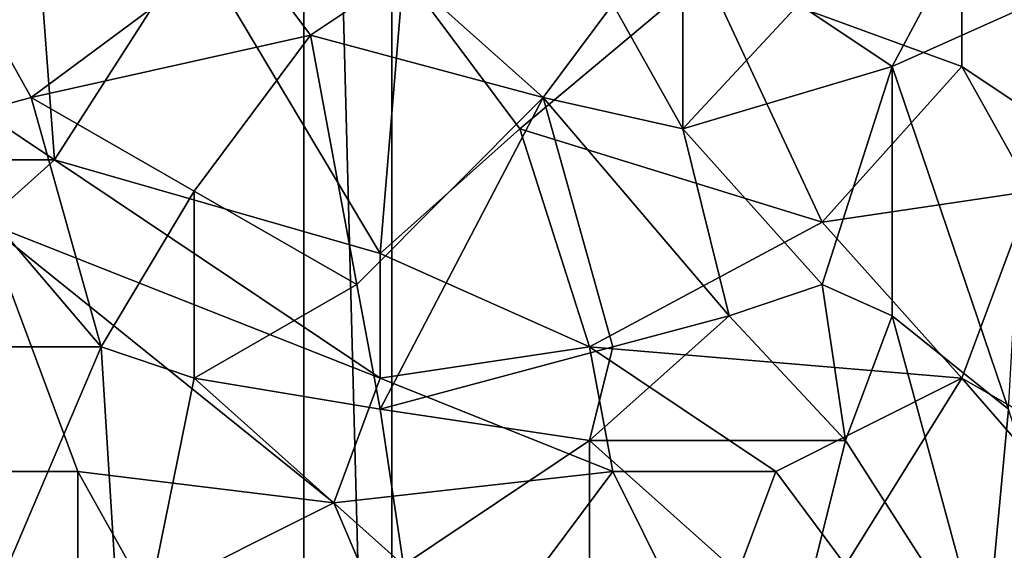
# Model space of a CAD drawing. Extents: x -0.3 to 0.3, y -0.266 to 0.266.
# Tile 75 of 256: x -0.117 to -0.061, y -0.044 to -0.014. Entities that reach past the tile are written whole.
import ezdxf

# ---------------------------------------------------------------- set-up
doc = ezdxf.new("R2010")
doc.units = 0

msp = doc.modelspace()

# ---------------------------------------------------------------- linework, layer by layer
for points in [[(-0.100768, 0.07211, 0.712849), (-0.100768, -0.12789, 0.712849), (-0.095768, -0.11789, 0.712849)], [(-0.100768, 0.07211, 0.712849), (-0.095768, -0.11789, 0.712849), (-0.095768, 0.06211, 0.712849)], [(-0.100768, 0.07211, 0.652849), (-0.095768, 0.06211, 0.652849), (-0.095768, -0.11789, 0.652849)], [(-0.100768, 0.07211, 0.652849), (-0.095768, -0.11789, 0.652849), (-0.100768, -0.12789, 0.652849)], [(-0.100768, 0.07211, 0.712849), (-0.100768, 0.07211, 0.652849), (-0.100768, -0.12789, 0.652849)], [(-0.100768, 0.07211, 0.712849), (-0.100768, -0.12789, 0.652849), (-0.100768, -0.12789, 0.712849)], [(-0.095768, 0.06211, 0.712849), (-0.095768, -0.11789, 0.712849), (-0.095768, -0.11789, 0.652849)], [(-0.095768, 0.06211, 0.712849), (-0.095768, -0.11789, 0.652849), (-0.095768, 0.06211, 0.652849)], [(-0.083205, -0.012934, 0.764861), (-0.07924, -0.02001, 0.764889), (-0.07924, -0.00232, 0.764428)], [(-0.07924, -0.02001, 0.764889), (-0.072633, -0.012934, 0.764401), (-0.07924, -0.00232, 0.764428)], [(-0.114918, -0.021779, 0.709383), (-0.136061, -0.007627, 0.709231), (-0.11624, -0.004089, 0.709202)], [(-0.114918, -0.021779, 0.709383), (-0.11624, -0.004089, 0.709202), (-0.10699, -0.009396, 0.709225)], [(-0.060741, -0.004089, 0.763788), (-0.072633, -0.012934, 0.764401), (-0.067348, -0.016472, 0.764332)], [(-0.059419, -0.012934, 0.76399), (-0.060741, -0.004089, 0.763788), (-0.067348, -0.016472, 0.764332)], [(-0.077919, -0.011165, 0.709156), (-0.063383, -0.005858, 0.70905), (-0.063383, -0.016472, 0.709173)], [(-0.055455, -0.021779, 0.709222), (-0.063383, -0.005858, 0.70905), (-0.051491, -0.009396, 0.709057)], [(-0.063383, -0.016472, 0.709173), (-0.063383, -0.005858, 0.70905), (-0.055455, -0.021779, 0.709222)], [(-0.134739, -0.021779, 0.709376), (-0.136061, -0.007627, 0.709231), (-0.114918, -0.021779, 0.709383)], [(-0.11624, -0.018241, 0.767071), (-0.104347, -0.009396, 0.766087), (-0.120204, -0.011165, 0.767225)], [(-0.100383, -0.014703, 0.765937), (-0.104347, -0.009396, 0.766087), (-0.11624, -0.018241, 0.767071)], [(-0.096419, -0.027087, 0.70945), (-0.114918, -0.021779, 0.709383), (-0.10699, -0.009396, 0.709225)], [(-0.096419, -0.027087, 0.70945), (-0.10699, -0.009396, 0.709225), (-0.095097, -0.011165, 0.709213)], [(-0.100383, -0.014703, 0.765937), (-0.095097, -0.011165, 0.765527), (-0.104347, -0.009396, 0.766087)], [(-0.122847, -0.02001, 0.767626), (-0.11624, -0.018241, 0.767071), (-0.120204, -0.011165, 0.767225)], [(-0.087169, -0.018241, 0.765232), (-0.095097, -0.011165, 0.765527), (-0.100383, -0.014703, 0.765937)], [(-0.096419, -0.027087, 0.70945), (-0.095097, -0.011165, 0.709213), (-0.08849, -0.02001, 0.709299)], [(-0.08849, -0.02001, 0.709299), (-0.095097, -0.011165, 0.709213), (-0.077919, -0.011165, 0.709156)], [(-0.087169, -0.018241, 0.765232), (-0.083205, -0.012934, 0.764861), (-0.095097, -0.011165, 0.765527)], [(-0.071312, -0.025318, 0.709328), (-0.08849, -0.02001, 0.709299), (-0.077919, -0.011165, 0.709156)], [(-0.071312, -0.025318, 0.709328), (-0.077919, -0.011165, 0.709156), (-0.063383, -0.016472, 0.709173)], [(-0.087169, -0.018241, 0.765232), (-0.07924, -0.02001, 0.764889), (-0.083205, -0.012934, 0.764861)], [(-0.07924, -0.02001, 0.764889), (-0.067348, -0.016472, 0.764332), (-0.072633, -0.012934, 0.764401)], [(-0.060741, -0.035932, 0.764804), (-0.059419, -0.012934, 0.76399), (-0.067348, -0.016472, 0.764332)], [(-0.10699, -0.023549, 0.766593), (-0.100383, -0.014703, 0.765937), (-0.11624, -0.018241, 0.767071)], [(-0.09774, -0.028856, 0.76621), (-0.100383, -0.014703, 0.765937), (-0.10699, -0.023549, 0.766593)], [(-0.087169, -0.018241, 0.765232), (-0.100383, -0.014703, 0.765937), (-0.09774, -0.028856, 0.76621)], [(-0.071312, -0.028856, 0.764879), (-0.067348, -0.016472, 0.764332), (-0.07924, -0.02001, 0.764889)], [(-0.071312, -0.025318, 0.709328), (-0.063383, -0.016472, 0.709173), (-0.059419, -0.023549, 0.709261)], [(-0.067348, -0.030625, 0.764808), (-0.067348, -0.016472, 0.764332), (-0.071312, -0.028856, 0.764879)], [(-0.067348, -0.030625, 0.764808), (-0.060741, -0.035932, 0.764804), (-0.067348, -0.016472, 0.764332)], [(-0.059419, -0.023549, 0.709261), (-0.063383, -0.016472, 0.709173), (-0.055455, -0.021779, 0.709222)], [(-0.122847, -0.02001, 0.767626), (-0.112275, -0.032394, 0.767217), (-0.11624, -0.018241, 0.767071)], [(-0.10699, -0.023549, 0.766593), (-0.11624, -0.018241, 0.767071), (-0.112275, -0.032394, 0.767217)], [(-0.096419, -0.035932, 0.766403), (-0.087169, -0.018241, 0.765232), (-0.09774, -0.028856, 0.76621)], [(-0.096419, -0.035932, 0.766403), (-0.083205, -0.032394, 0.765531), (-0.087169, -0.018241, 0.765232)], [(-0.087169, -0.018241, 0.765232), (-0.076598, -0.030625, 0.765154), (-0.07924, -0.02001, 0.764889)], [(-0.076598, -0.030625, 0.765154), (-0.087169, -0.018241, 0.765232), (-0.083205, -0.032394, 0.765531)], [(-0.112275, -0.032394, 0.767217), (-0.122847, -0.02001, 0.767626), (-0.122847, -0.032394, 0.767981)], [(-0.084526, -0.032394, 0.709518), (-0.096419, -0.027087, 0.70945), (-0.08849, -0.02001, 0.709299)], [(-0.084526, -0.032394, 0.709518), (-0.08849, -0.02001, 0.709299), (-0.071312, -0.025318, 0.709328)], [(-0.076598, -0.030625, 0.765154), (-0.071312, -0.028856, 0.764879), (-0.07924, -0.02001, 0.764889)], [(-0.118882, -0.025318, 0.709444), (-0.134739, -0.021779, 0.709376), (-0.114918, -0.021779, 0.709383)], [(-0.118882, -0.025318, 0.709444), (-0.114918, -0.021779, 0.709383), (-0.096419, -0.034163, 0.709605)], [(-0.096419, -0.034163, 0.709605), (-0.114918, -0.021779, 0.709383), (-0.096419, -0.027087, 0.70945)], [(-0.10699, -0.034163, 0.766946), (-0.10699, -0.023549, 0.766593), (-0.112275, -0.032394, 0.767217)], [(-0.10699, -0.034163, 0.766946), (-0.09774, -0.028856, 0.76621), (-0.10699, -0.023549, 0.766593)], [(-0.063383, -0.034163, 0.709476), (-0.071312, -0.025318, 0.709328), (-0.059419, -0.023549, 0.709261)], [(-0.063383, -0.034163, 0.709476), (-0.059419, -0.023549, 0.709261), (-0.054134, -0.03947, 0.709574)], [(-0.130775, -0.03947, 0.709767), (-0.118882, -0.025318, 0.709444), (-0.113597, -0.03947, 0.70978)], [(-0.099061, -0.041239, 0.709797), (-0.118882, -0.025318, 0.709444), (-0.096419, -0.034163, 0.709605)], [(-0.113597, -0.03947, 0.70978), (-0.118882, -0.025318, 0.709444), (-0.099061, -0.041239, 0.709797)], [(-0.084526, -0.032394, 0.709518), (-0.071312, -0.025318, 0.709328), (-0.063383, -0.034163, 0.709476)], [(-0.096419, -0.034163, 0.709605), (-0.096419, -0.027087, 0.70945), (-0.084526, -0.032394, 0.709518)], [(-0.10699, -0.034163, 0.766946), (-0.096419, -0.035932, 0.766403), (-0.09774, -0.028856, 0.76621)], [(-0.076598, -0.030625, 0.765154), (-0.06999, -0.037701, 0.765182), (-0.071312, -0.028856, 0.764879)], [(-0.06999, -0.037701, 0.765182), (-0.067348, -0.030625, 0.764808), (-0.071312, -0.028856, 0.764879)], [(-0.076598, -0.030625, 0.765154), (-0.083205, -0.032394, 0.765531), (-0.084526, -0.037701, 0.76583)], [(-0.06999, -0.037701, 0.765182), (-0.076598, -0.030625, 0.765154), (-0.084526, -0.037701, 0.76583)], [(-0.067348, -0.030625, 0.764808), (-0.06999, -0.037701, 0.765182), (-0.062062, -0.050084, 0.765458)], [(-0.062062, -0.050084, 0.765458), (-0.060741, -0.035932, 0.764804), (-0.067348, -0.030625, 0.764808)], [(-0.122847, -0.032394, 0.767981), (-0.117561, -0.044777, 0.768016), (-0.112275, -0.032394, 0.767217)], [(-0.110954, -0.053622, 0.767948), (-0.112275, -0.032394, 0.767217), (-0.117561, -0.044777, 0.768016)], [(-0.110954, -0.053622, 0.767948), (-0.10699, -0.034163, 0.766946), (-0.112275, -0.032394, 0.767217)], [(-0.084526, -0.037701, 0.76583), (-0.083205, -0.032394, 0.765531), (-0.096419, -0.035932, 0.766403)], [(-0.096419, -0.034163, 0.709605), (-0.084526, -0.032394, 0.709518), (-0.083205, -0.03947, 0.709678)], [(-0.073955, -0.03947, 0.709636), (-0.084526, -0.032394, 0.709518), (-0.063383, -0.034163, 0.709476)], [(-0.083205, -0.03947, 0.709678), (-0.084526, -0.032394, 0.709518), (-0.073955, -0.03947, 0.709636)], [(-0.110954, -0.053622, 0.767948), (-0.095097, -0.044777, 0.766692), (-0.10699, -0.034163, 0.766946)], [(-0.095097, -0.044777, 0.766692), (-0.096419, -0.035932, 0.766403), (-0.10699, -0.034163, 0.766946)], [(-0.099061, -0.041239, 0.709797), (-0.096419, -0.034163, 0.709605), (-0.083205, -0.03947, 0.709678)], [(-0.06999, -0.044777, 0.709767), (-0.073955, -0.03947, 0.709636), (-0.063383, -0.034163, 0.709476)], [(-0.06999, -0.044777, 0.709767), (-0.063383, -0.034163, 0.709476), (-0.054134, -0.044777, 0.709722)], [(-0.054134, -0.03947, 0.709574), (-0.054134, -0.044777, 0.709722), (-0.063383, -0.034163, 0.709476)], [(-0.095097, -0.044777, 0.766692), (-0.084526, -0.037701, 0.76583), (-0.096419, -0.035932, 0.766403)], [(-0.062062, -0.050084, 0.765458), (-0.056776, -0.048315, 0.765247), (-0.060741, -0.035932, 0.764804)], [(-0.084526, -0.048315, 0.766297), (-0.084526, -0.037701, 0.76583), (-0.095097, -0.044777, 0.766692)], [(-0.072633, -0.048315, 0.765739), (-0.06999, -0.037701, 0.765182), (-0.084526, -0.037701, 0.76583)], [(-0.084526, -0.048315, 0.766297), (-0.072633, -0.048315, 0.765739), (-0.084526, -0.037701, 0.76583)], [(-0.062062, -0.050084, 0.765458), (-0.06999, -0.037701, 0.765182), (-0.072633, -0.048315, 0.765739)], [(-0.113597, -0.051853, 0.710196), (-0.130775, -0.03947, 0.709767), (-0.113597, -0.03947, 0.70978)], [(-0.130775, -0.050084, 0.710149), (-0.130775, -0.03947, 0.709767), (-0.113597, -0.051853, 0.710196)], [(-0.109633, -0.046546, 0.709997), (-0.113597, -0.03947, 0.70978), (-0.099061, -0.041239, 0.709797)], [(-0.113597, -0.051853, 0.710196), (-0.113597, -0.03947, 0.70978), (-0.109633, -0.046546, 0.709997)], [(-0.093776, -0.053622, 0.710183), (-0.099061, -0.041239, 0.709797), (-0.083205, -0.03947, 0.709678)], [(-0.093776, -0.053622, 0.710183), (-0.083205, -0.03947, 0.709678), (-0.077919, -0.050084, 0.709975)], [(-0.077919, -0.050084, 0.709975), (-0.083205, -0.03947, 0.709678), (-0.073955, -0.03947, 0.709636)], [(-0.077919, -0.050084, 0.709975), (-0.073955, -0.03947, 0.709636), (-0.06999, -0.044777, 0.709767)], [(-0.093776, -0.053622, 0.710183), (-0.109633, -0.046546, 0.709997), (-0.099061, -0.041239, 0.709797)]]:
    msp.add_3dface(points)

doc.saveas('drawing.dxf')
